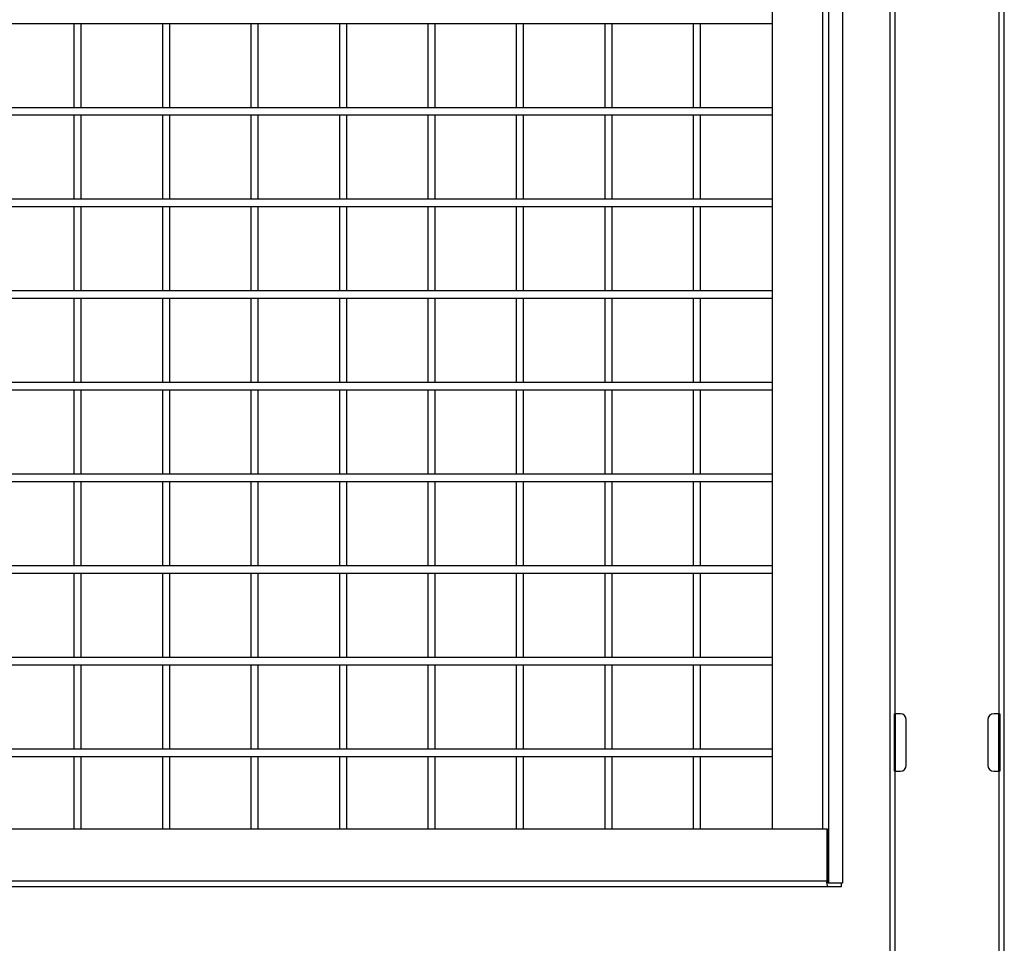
# Model space of a CAD drawing. Header units: inches. Extents: x 0.2 to 10.8, y 0.2 to 8.2.
# Tile 4 of 58: x 3.7 to 4.6, y 2.1 to 2.9. Entities that reach past the tile are written whole.
import ezdxf

# ---------------------------------------------------------------- set-up
doc = ezdxf.new("R2010")
doc.units = ezdxf.units.IN
doc.header["$MEASUREMENT"] = 0

msp = doc.modelspace()

# ---------------------------------------------------------------- linework, layer by layer
for p, q in [((4.61, 1.93224), (4.61, 5.89578)), ((4.4504, 2.14799), (4.4504, 3.51551)), ((4.46264, 3.51551), (4.46264, 2.14799)), ((4.605, 3.49995), (4.605, 2.30203)), ((4.39885, 3.48741), (4.39885, 2.19707)), ((4.44452, 3.48741), (4.44452, 2.19707)), ((4.50583, 3.46895), (4.50583, 1.93224)), ((4.51083, 2.30203), (4.51083, 3.46657)), ((3.2224, 2.92999), (4.39885, 2.92999)), ((3.76351, 2.92999), (3.76351, 2.85332)), ((3.77018, 2.85332), (3.77018, 2.92999)), ((3.84401, 2.92999), (3.84401, 2.85332)), ((3.85067, 2.85332), (3.85067, 2.92999)), ((3.9245, 2.92999), (3.9245, 2.85332)), ((3.93117, 2.85332), (3.93117, 2.92999)), ((4.00499, 2.92999), (4.00499, 2.85332)), ((4.01166, 2.85332), (4.01166, 2.92999)), ((4.08549, 2.92999), (4.08549, 2.85332)), ((4.09215, 2.85332), (4.09215, 2.92999)), ((4.16598, 2.92999), (4.16598, 2.85332)), ((4.17265, 2.85332), (4.17265, 2.92999)), ((4.24648, 2.92999), (4.24648, 2.85332)), ((4.25314, 2.85332), (4.25314, 2.92999)), ((4.32697, 2.92999), (4.32697, 2.85332)), ((4.33364, 2.85332), (4.33364, 2.92999)), ((4.39885, 2.85332), (3.2224, 2.85332)), ((3.2224, 2.84666), (4.39885, 2.84666)), ((3.76351, 2.84666), (3.76351, 2.76999)), ((3.77018, 2.76999), (3.77018, 2.84666)), ((3.84401, 2.84666), (3.84401, 2.76999)), ((3.85067, 2.76999), (3.85067, 2.84666)), ((3.9245, 2.84666), (3.9245, 2.76999)), ((3.93117, 2.76999), (3.93117, 2.84666)), ((4.00499, 2.84666), (4.00499, 2.76999)), ((4.01166, 2.76999), (4.01166, 2.84666)), ((4.08549, 2.84666), (4.08549, 2.76999)), ((4.09215, 2.76999), (4.09215, 2.84666)), ((4.16598, 2.84666), (4.16598, 2.76999)), ((4.17265, 2.76999), (4.17265, 2.84666)), ((4.24648, 2.84666), (4.24648, 2.76999)), ((4.25314, 2.76999), (4.25314, 2.84666)), ((4.32697, 2.84666), (4.32697, 2.76999)), ((4.33364, 2.76999), (4.33364, 2.84666)), ((4.39885, 2.76999), (3.2224, 2.76999)), ((3.2224, 2.76332), (4.39885, 2.76332)), ((3.76351, 2.76332), (3.76351, 2.68666)), ((3.77018, 2.68666), (3.77018, 2.76332)), ((3.84401, 2.76332), (3.84401, 2.68666)), ((3.85067, 2.68666), (3.85067, 2.76332)), ((3.9245, 2.76332), (3.9245, 2.68666)), ((3.93117, 2.68666), (3.93117, 2.76332)), ((4.00499, 2.76332), (4.00499, 2.68666)), ((4.01166, 2.68666), (4.01166, 2.76332)), ((4.08549, 2.76332), (4.08549, 2.68666)), ((4.09215, 2.68666), (4.09215, 2.76332)), ((4.16598, 2.76332), (4.16598, 2.68666)), ((4.17265, 2.68666), (4.17265, 2.76332)), ((4.24648, 2.76332), (4.24648, 2.68666)), ((4.25314, 2.68666), (4.25314, 2.76332)), ((4.32697, 2.76332), (4.32697, 2.68666)), ((4.33364, 2.68666), (4.33364, 2.76332)), ((4.39885, 2.68666), (3.2224, 2.68666)), ((3.2224, 2.67999), (4.39885, 2.67999)), ((3.76351, 2.67999), (3.76351, 2.60332)), ((3.77018, 2.60332), (3.77018, 2.67999)), ((3.84401, 2.67999), (3.84401, 2.60332)), ((3.85067, 2.60332), (3.85067, 2.67999)), ((3.9245, 2.67999), (3.9245, 2.60332)), ((3.93117, 2.60332), (3.93117, 2.67999)), ((4.00499, 2.67999), (4.00499, 2.60332)), ((4.01166, 2.60332), (4.01166, 2.67999)), ((4.08549, 2.67999), (4.08549, 2.60332)), ((4.09215, 2.60332), (4.09215, 2.67999)), ((4.16598, 2.67999), (4.16598, 2.60332)), ((4.17265, 2.60332), (4.17265, 2.67999)), ((4.24648, 2.67999), (4.24648, 2.60332)), ((4.25314, 2.60332), (4.25314, 2.67999)), ((4.32697, 2.67999), (4.32697, 2.60332)), ((4.33364, 2.60332), (4.33364, 2.67999)), ((4.39885, 2.60332), (3.2224, 2.60332)), ((3.2224, 2.59666), (4.39885, 2.59666)), ((3.76351, 2.59666), (3.76351, 2.51999)), ((3.77018, 2.51999), (3.77018, 2.59666)), ((3.84401, 2.59666), (3.84401, 2.51999)), ((3.85067, 2.51999), (3.85067, 2.59666)), ((3.9245, 2.59666), (3.9245, 2.51999)), ((3.93117, 2.51999), (3.93117, 2.59666)), ((4.00499, 2.59666), (4.00499, 2.51999)), ((4.01166, 2.51999), (4.01166, 2.59666)), ((4.08549, 2.59666), (4.08549, 2.51999)), ((4.09215, 2.51999), (4.09215, 2.59666)), ((4.16598, 2.59666), (4.16598, 2.51999)), ((4.17265, 2.51999), (4.17265, 2.59666)), ((4.24648, 2.59666), (4.24648, 2.51999)), ((4.25314, 2.51999), (4.25314, 2.59666)), ((4.32697, 2.59666), (4.32697, 2.51999)), ((4.33364, 2.51999), (4.33364, 2.59666)), ((4.39885, 2.51999), (3.2224, 2.51999)), ((3.2224, 2.51332), (4.39885, 2.51332)), ((3.76351, 2.51332), (3.76351, 2.43666)), ((3.77018, 2.43666), (3.77018, 2.51332)), ((3.84401, 2.51332), (3.84401, 2.43666)), ((3.85067, 2.43666), (3.85067, 2.51332)), ((3.9245, 2.51332), (3.9245, 2.43666)), ((3.93117, 2.43666), (3.93117, 2.51332)), ((4.00499, 2.51332), (4.00499, 2.43666)), ((4.01166, 2.43666), (4.01166, 2.51332)), ((4.08549, 2.51332), (4.08549, 2.43666)), ((4.09215, 2.43666), (4.09215, 2.51332)), ((4.16598, 2.51332), (4.16598, 2.43666)), ((4.17265, 2.43666), (4.17265, 2.51332)), ((4.24648, 2.51332), (4.24648, 2.43666)), ((4.25314, 2.43666), (4.25314, 2.51332)), ((4.32697, 2.51332), (4.32697, 2.43666)), ((4.33364, 2.43666), (4.33364, 2.51332)), ((4.39885, 2.43666), (3.2224, 2.43666)), ((3.2224, 2.42999), (4.39885, 2.42999)), ((3.76351, 2.42999), (3.76351, 2.35332)), ((3.77018, 2.35332), (3.77018, 2.42999)), ((3.84401, 2.42999), (3.84401, 2.35332)), ((3.85067, 2.35332), (3.85067, 2.42999)), ((3.9245, 2.42999), (3.9245, 2.35332)), ((3.93117, 2.35332), (3.93117, 2.42999)), ((4.00499, 2.42999), (4.00499, 2.35332)), ((4.01166, 2.35332), (4.01166, 2.42999)), ((4.08549, 2.42999), (4.08549, 2.35332)), ((4.09215, 2.35332), (4.09215, 2.42999)), ((4.16598, 2.42999), (4.16598, 2.35332)), ((4.17265, 2.35332), (4.17265, 2.42999)), ((4.24648, 2.42999), (4.24648, 2.35332)), ((4.25314, 2.35332), (4.25314, 2.42999)), ((4.32697, 2.42999), (4.32697, 2.35332)), ((4.33364, 2.35332), (4.33364, 2.42999)), ((4.39885, 2.35332), (3.2224, 2.35332)), ((3.2224, 2.34666), (4.39885, 2.34666)), ((3.76351, 2.34666), (3.76351, 2.26999)), ((3.77018, 2.26999), (3.77018, 2.34666)), ((3.84401, 2.34666), (3.84401, 2.26999)), ((3.85067, 2.26999), (3.85067, 2.34666)), ((3.9245, 2.34666), (3.9245, 2.26999)), ((3.93117, 2.26999), (3.93117, 2.34666)), ((4.00499, 2.34666), (4.00499, 2.26999)), ((4.01166, 2.26999), (4.01166, 2.34666)), ((4.08549, 2.34666), (4.08549, 2.26999)), ((4.09215, 2.26999), (4.09215, 2.34666)), ((4.16598, 2.34666), (4.16598, 2.26999)), ((4.17265, 2.26999), (4.17265, 2.34666)), ((4.24648, 2.34666), (4.24648, 2.26999)), ((4.25314, 2.26999), (4.25314, 2.34666)), ((4.32697, 2.34666), (4.32697, 2.26999)), ((4.33364, 2.26999), (4.33364, 2.34666)), ((4.51, 2.24995), (4.51, 2.30203)), ((4.51, 2.30203), (4.51083, 2.30203)), ((4.51541, 2.30203), (4.51083, 2.30203)), ((4.51083, 2.30203), (4.51083, 2.24995)), ((4.52083, 2.25536), (4.52083, 2.29661)), ((4.595, 2.29661), (4.595, 2.25536)), ((4.605, 2.30203), (4.60041, 2.30203)), ((4.605, 2.30203), (4.60583, 2.30203)), ((4.605, 2.24995), (4.605, 2.30203)), ((4.60583, 2.30203), (4.60583, 2.24995)), ((4.39885, 2.26999), (3.2224, 2.26999)), ((3.2224, 2.26332), (4.39885, 2.26332)), ((3.76351, 2.26332), (3.76351, 2.19707)), ((3.77018, 2.19707), (3.77018, 2.26332)), ((3.84401, 2.26332), (3.84401, 2.19707)), ((3.85067, 2.19707), (3.85067, 2.26332)), ((3.9245, 2.26332), (3.9245, 2.19707)), ((3.93117, 2.19707), (3.93117, 2.26332)), ((4.00499, 2.26332), (4.00499, 2.19707)), ((4.01166, 2.19707), (4.01166, 2.26332)), ((4.08549, 2.26332), (4.08549, 2.19707)), ((4.09215, 2.19707), (4.09215, 2.26332)), ((4.16598, 2.26332), (4.16598, 2.19707)), ((4.17265, 2.19707), (4.17265, 2.26332)), ((4.24648, 2.26332), (4.24648, 2.19707)), ((4.25314, 2.19707), (4.25314, 2.26332)), ((4.32697, 2.26332), (4.32697, 2.19707)), ((4.33364, 2.19707), (4.33364, 2.26332)), ((4.51083, 2.24995), (4.51, 2.24995)), ((4.51083, 1.93224), (4.51083, 2.24995)), ((4.51083, 2.24995), (4.51541, 2.24995)), ((4.60041, 2.24995), (4.605, 2.24995)), ((4.605, 2.24995), (4.605, 1.93224)), ((4.60583, 2.24995), (4.605, 2.24995)), ((4.44838, 2.19707), (3.17054, 2.19707)), ((4.44838, 2.19707), (4.44838, 2.14979)), ((4.44916, 2.19707), (4.44838, 2.19707)), ((4.44916, 2.14979), (4.44916, 2.19707)), ((4.44838, 2.14979), (3.17054, 2.14979)), ((3.17179, 2.14499), (4.44962, 2.14499)), ((4.46186, 2.14799), (4.44962, 2.14799)), ((4.44962, 2.14499), (4.46186, 2.14499)), ((4.46264, 2.14799), (4.4504, 2.14799)), ((4.46186, 2.14499), (4.46186, 2.14799))]:
    msp.add_line(p, q)
for centre, radius, start, end in [((4.51541, 2.29661), 0.00542, 0, 90), ((4.60041, 2.29661), 0.00542, 90, 180), ((4.51541, 2.25536), 0.00542, 270, 0), ((4.60041, 2.25536), 0.00542, 180, 270), ((4.45395, 2.14867), 0.00568, 168.63095, 220.39069), ((4.45125, 2.14937), 0.00213, 168.63095, 220.39069)]:
    msp.add_arc(centre, radius, start, end)

doc.saveas('drawing.dxf')
